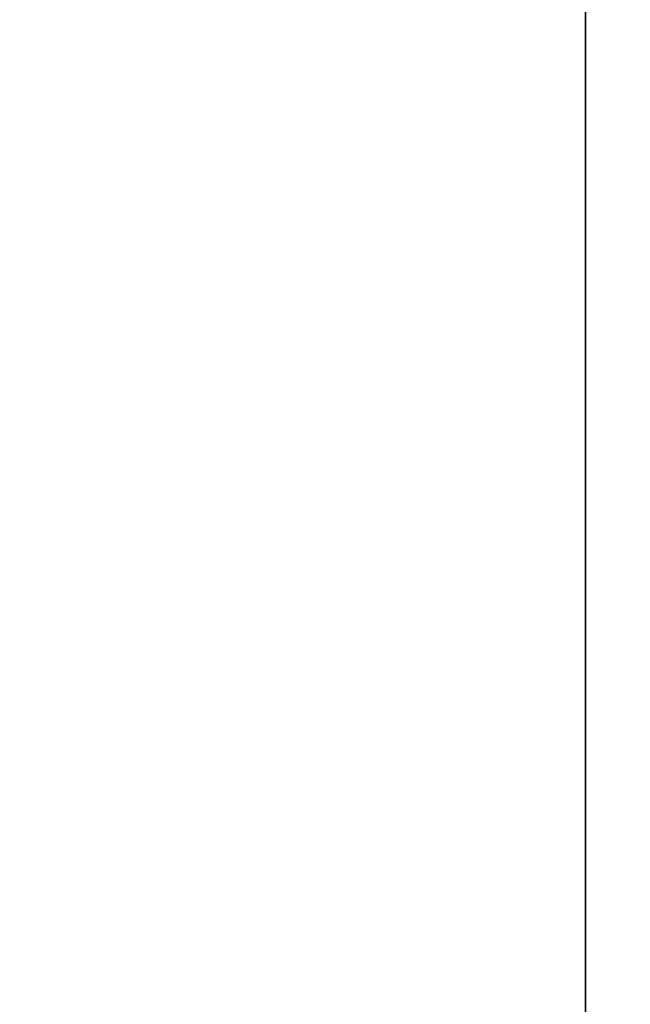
# Model space of a CAD drawing. Header units: millimetres. Extents: x -503 to 6703, y -110 to 249.
# Tile 30 of 256: x -313.684 to -312.946, y -11.84 to -10.651. Entities that reach past the tile are written whole.
import ezdxf

# ---------------------------------------------------------------- set-up
doc = ezdxf.new("R2010")
doc.units = ezdxf.units.MM
doc.layers.add('151', color=7, linetype='Continuous', true_color=0xffffff)

# ---------------------------------------------------------------- blocks, each defined once
blk = doc.blocks.new('UG_SURFACE_084')
at = {"layer": '151', "color": 252, "linetype": 'Continuous', "lineweight": 35}
for points in [[(-313, -26.22, 2020.2501), (-313, 62.62, 2020.2501), (-314.5, 62.62, 2021.75), (-314.5, -26.22, 2021.75)], [(-314.5, -26.22, -7.75), (-314.5, 62.62, -7.75), (-313, 62.62, -7.75), (-313, -26.22, -7.75)], [(-313, 62.62, 2020.2501), (-313, -26.22, 2020.2501), (-313, -26.22, -7.75), (-313, 62.62, -7.75)]]:
    blk.add_3dface(points, dxfattribs=at)
blk = doc.blocks.new('UG_SURFACE_085')
at = {"layer": '151', "color": 252, "linetype": 'Continuous', "lineweight": 35}
for points in [[(-313, -26.22, 2020.2501), (-313, 62.62, 2020.2501), (-314.5, 62.62, 2021.75), (-314.5, -26.22, 2021.75)], [(-314.5, -26.22, -7.75), (-314.5, 62.62, -7.75), (-313, 62.62, -7.75), (-313, -26.22, -7.75)], [(-313, 62.62, 2020.2501), (-313, -26.22, 2020.2501), (-313, -26.22, -7.75), (-313, 62.62, -7.75)]]:
    blk.add_3dface(points, dxfattribs=at)
blk = doc.blocks.new('UG_SURFACE_086')
at = {"layer": '151', "color": 252, "linetype": 'Continuous', "lineweight": 35}
for points in [[(-314.5, -26.22, 2021.75), (314.5, -26.22, 2021.75), (314.5, 62.62, 2021.75), (-314.5, 62.62, 2021.75)], [(-314.5, -26.22, 2021.75), (-314.5, 62.62, 2021.75), (-313, 62.62, 2020.2501), (-313, -26.22, 2020.2501)], [(-313, -26.22, 2020.2501), (-313, 62.62, 2020.2501), (313, 62.62, 2020.2501), (313, -26.22, 2020.2501)], [(-368, -9.3, 2075.2499), (-368, -26.22, 2075.2499), (368, -26.22, 2075.2499), (368, -9.3, 2075.2499)], [(-366.5, -9.3, 2073.75), (366.5, -9.3, 2073.75), (366.5, -26.22, 2073.75), (-366.5, -26.22, 2073.75)]]:
    blk.add_3dface(points, dxfattribs=at)

msp = doc.modelspace()

# ---------------------------------------------------------------- linework, layer by layer
at = {"layer": '151', "color": 251, "linetype": 'Continuous', "lineweight": -3, "true_color": 0x636466}
for p, q in [((-313, 62.62, -7.75), (-313, -26.22, -7.75)), ((-313, 62.62, -7.75), (-313, -26.22, -7.75)), ((-313, -26.22, 2020.25), (-313, 62.62, 2020.25)), ((-313, -26.22, 2020.25), (-313, 62.62, 2020.25)), ((-313, -26.22, 2020.25), (-313, 62.62, 2020.25))]:
    msp.add_line(p, q, dxfattribs=at)

# ---------------------------------------------------------------- block references
for name in ['UG_SURFACE_084', 'UG_SURFACE_085', 'UG_SURFACE_086']:
    msp.add_blockref(name, (0, 0), dxfattribs=at)

doc.saveas('drawing.dxf')
